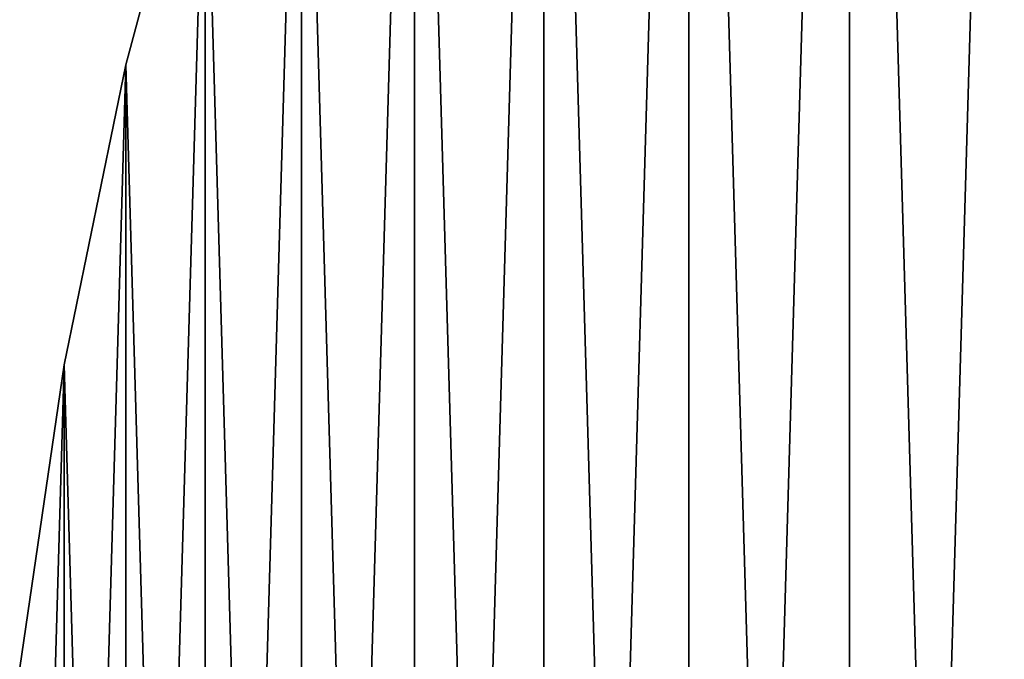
# Model space of a CAD drawing. Header units: millimetres. Extents: x -135 to 891, y -20 to 307.
# Tile 35 of 211: x -134.86 to -131.12, y 2.35 to 4.78. Entities that reach past the tile are written whole.
import ezdxf

# ---------------------------------------------------------------- set-up
doc = ezdxf.new("R2010")
doc.units = ezdxf.units.MM
doc.header["$LTSCALE"] = 65.185185
for name, color, linetype in [('1', 7, 'CONTINUOUS'), ('3', 7, 'CONTINUOUS'), ('33', 7, 'CONTINUOUS'), ('35', 7, 'CONTINUOUS')]:
    doc.layers.add(name, color=color, linetype=linetype)

msp = doc.modelspace()

# ---------------------------------------------------------------- linework, layer by layer
at = {"layer": '1', "color": 151, "linetype": 'Continuous', "true_color": 0x70b4f2}
for points in [[(-131.7098, 10.9901, 65), (-131.0425, -11.9431, 65), (-131.0425, 11.9431, 65), (-131.7098, 10.9901, 65)], [(-132.3205, 10, 65), (-131.7098, -10.9901, 65), (-131.7098, 10.9901, 65), (-132.3205, 10, 65)], [(-131.7098, -10.9901, 65), (-131.0425, -11.9431, 65), (-131.7098, 10.9901, 65), (-131.7098, -10.9901, 65)], [(-132.8726, 8.976, 65), (-132.3205, -10, 65), (-132.3205, 10, 65), (-132.8726, 8.976, 65)], [(-132.3205, -10, 65), (-131.7098, -10.9901, 65), (-132.3205, 10, 65), (-132.3205, -10, 65)], [(-133.3643, 7.9216, 65), (-132.8726, -8.976, 65), (-132.8726, 8.976, 65), (-133.3643, 7.9216, 65)], [(-132.8726, -8.976, 65), (-132.3205, -10, 65), (-132.8726, 8.976, 65), (-132.8726, -8.976, 65)], [(-133.7938, 6.8404, 65), (-133.3643, -7.9216, 65), (-133.3643, 7.9216, 65), (-133.7938, 6.8404, 65)], [(-133.3643, -7.9216, 65), (-132.8726, -8.976, 65), (-133.3643, 7.9216, 65), (-133.3643, -7.9216, 65)], [(-134.1598, 5.7361, 65), (-133.7938, -6.8404, 65), (-133.7938, 6.8404, 65), (-134.1598, 5.7361, 65)], [(-133.7938, -6.8404, 65), (-133.3643, -7.9216, 65), (-133.7938, 6.8404, 65), (-133.7938, -6.8404, 65)], [(-134.4609, 4.6123, 65), (-134.1598, -5.7361, 65), (-134.1598, 5.7361, 65), (-134.4609, 4.6123, 65)], [(-134.1598, -5.7361, 65), (-133.7938, -6.8404, 65), (-134.1598, 5.7361, 65), (-134.1598, -5.7361, 65)], [(-134.6962, 3.4729, 65), (-134.4609, -4.6123, 65), (-134.4609, 4.6123, 65), (-134.6962, 3.4729, 65)], [(-134.4609, -4.6123, 65), (-134.1598, -5.7361, 65), (-134.4609, 4.6123, 65), (-134.4609, -4.6123, 65)], [(-134.8648, 2.3218, 65), (-134.6962, -3.4729, 65), (-134.6962, 3.4729, 65), (-134.8648, 2.3218, 65)], [(-134.6962, -3.4729, 65), (-134.4609, -4.6123, 65), (-134.6962, 3.4729, 65), (-134.6962, -3.4729, 65)]]:
    msp.add_3dface(points, dxfattribs=at)
at = {"layer": '3', "color": 151, "linetype": 'Continuous', "true_color": 0x70b4f2}
for points in [[(-134.4609, 4.6123, 65), (-134.1598, 5.7361, 65), (-134.4609, 4.6123), (-134.4609, 4.6123, 65)], [(-134.4609, 4.6123), (-134.1598, 5.7361, 65), (-134.1598, 5.7361), (-134.4609, 4.6123)], [(-134.6962, 3.4729, 65), (-134.4609, 4.6123, 65), (-134.6962, 3.473), (-134.6962, 3.4729, 65)], [(-134.6962, 3.473), (-134.4609, 4.6123, 65), (-134.4609, 4.6123), (-134.6962, 3.473)], [(-134.8648, 2.3219), (-134.6962, 3.4729, 65), (-134.6962, 3.473), (-134.8648, 2.3219)], [(-134.8648, 2.3218, 65), (-134.6962, 3.4729, 65), (-134.8648, 2.3219), (-134.8648, 2.3218, 65)]]:
    msp.add_3dface(points, dxfattribs=at)
at = {"layer": '33', "color": 151, "linetype": 'Continuous', "true_color": 0x70b4f2}
for points in [[(-131.7098, 10.9901, -2), (-131.0425, 11.9431, -2), (-131.7098, -10.9901, -2), (-131.7098, 10.9901, -2)], [(-131.7098, -10.9901, -2), (-131.0425, 11.9431, -2), (-131.0425, -11.9431, -2), (-131.7098, -10.9901, -2)], [(-132.3205, 10, -2), (-131.7098, 10.9901, -2), (-132.3205, -10, -2), (-132.3205, 10, -2)], [(-132.3205, -10, -2), (-131.7098, 10.9901, -2), (-131.7098, -10.9901, -2), (-132.3205, -10, -2)], [(-132.8726, 8.976, -2), (-132.3205, 10, -2), (-132.8726, -8.976, -2), (-132.8726, 8.976, -2)], [(-132.8726, -8.976, -2), (-132.3205, 10, -2), (-132.3205, -10, -2), (-132.8726, -8.976, -2)], [(-133.3643, 7.9216, -2), (-132.8726, 8.976, -2), (-133.3643, -7.9216, -2), (-133.3643, 7.9216, -2)], [(-133.3643, -7.9216, -2), (-132.8726, 8.976, -2), (-132.8726, -8.976, -2), (-133.3643, -7.9216, -2)], [(-133.7938, 6.8404, -2), (-133.3643, 7.9216, -2), (-133.7938, -6.8404, -2), (-133.7938, 6.8404, -2)], [(-133.7938, -6.8404, -2), (-133.3643, 7.9216, -2), (-133.3643, -7.9216, -2), (-133.7938, -6.8404, -2)], [(-134.1598, 5.7361, -2), (-133.7938, 6.8404, -2), (-134.1598, -5.7361, -2), (-134.1598, 5.7361, -2)], [(-134.1598, -5.7361, -2), (-133.7938, 6.8404, -2), (-133.7938, -6.8404, -2), (-134.1598, -5.7361, -2)], [(-134.4609, 4.6123, -2), (-134.1598, 5.7361, -2), (-134.4609, -4.6123, -2), (-134.4609, 4.6123, -2)], [(-134.4609, -4.6123, -2), (-134.1598, 5.7361, -2), (-134.1598, -5.7361, -2), (-134.4609, -4.6123, -2)], [(-134.6962, 3.4729, -2), (-134.4609, 4.6123, -2), (-134.6962, -3.4729, -2), (-134.6962, 3.4729, -2)], [(-134.6962, -3.4729, -2), (-134.4609, 4.6123, -2), (-134.4609, -4.6123, -2), (-134.6962, -3.4729, -2)], [(-134.8648, 2.3218, -2), (-134.6962, 3.4729, -2), (-134.8648, -2.3218, -2), (-134.8648, 2.3218, -2)], [(-134.8648, -2.3218, -2), (-134.6962, 3.4729, -2), (-134.6962, -3.4729, -2), (-134.8648, -2.3218, -2)]]:
    msp.add_3dface(points, dxfattribs=at)
at = {"layer": '35', "color": 151, "linetype": 'Continuous', "true_color": 0x70b4f2}
for points in [[(-134.1598, 5.7361, -2), (-134.4609, 4.6123, -2), (-134.1598, 5.7361, 63), (-134.1598, 5.7361, -2)], [(-134.1598, 5.7361, 63), (-134.4609, 4.6123, -2), (-134.4609, 4.6123, 63), (-134.1598, 5.7361, 63)], [(-134.4609, 4.6123, -2), (-134.6962, 3.4729, -2), (-134.4609, 4.6123, 63), (-134.4609, 4.6123, -2)], [(-134.4609, 4.6123, 63), (-134.6962, 3.4729, -2), (-134.6962, 3.473, 63), (-134.4609, 4.6123, 63)], [(-134.6962, 3.4729, -2), (-134.8648, 2.3218, -2), (-134.6962, 3.473, 63), (-134.6962, 3.4729, -2)], [(-134.6962, 3.473, 63), (-134.8648, 2.3218, -2), (-134.8648, 2.3219, 63), (-134.6962, 3.473, 63)]]:
    msp.add_3dface(points, dxfattribs=at)

doc.saveas('drawing.dxf')
